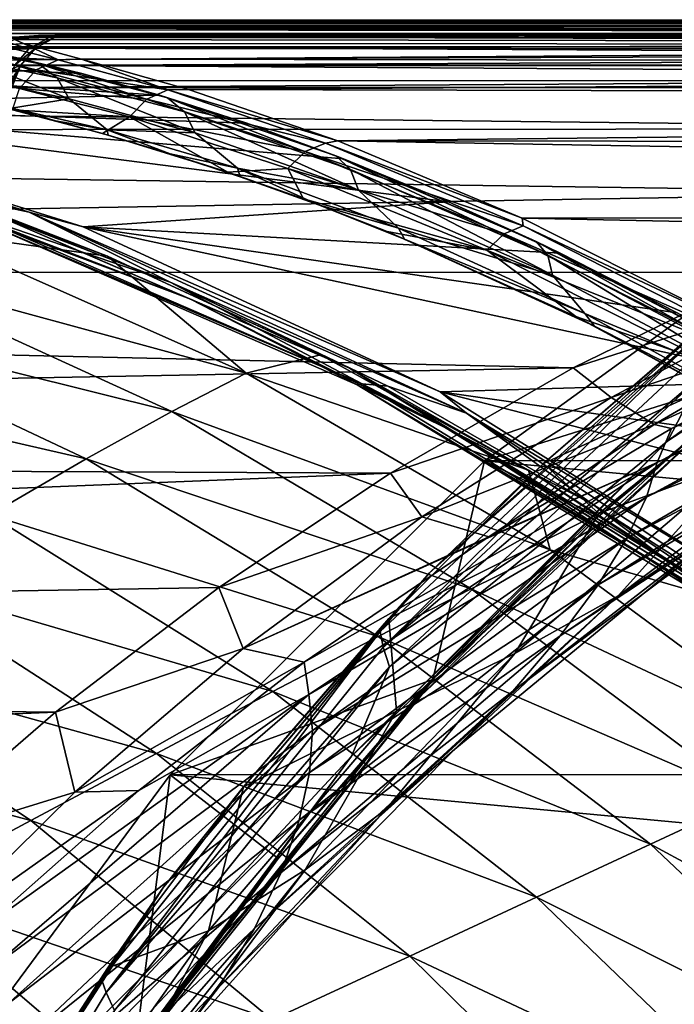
# Model space of a CAD drawing. Header units: metres. Extents: x -237 to 25, y -25 to 25.
# Tile 89 of 165: x -209.77 to -206.66, y 10.62 to 15.3. Entities that reach past the tile are written whole.
import ezdxf

# ---------------------------------------------------------------- set-up
doc = ezdxf.new("R2010")
doc.units = ezdxf.units.M
doc.layers.add('solid_10481232', color=7, linetype='CONTINUOUS')

msp = doc.modelspace()

# ---------------------------------------------------------------- linework, layer by layer
at = {"layer": 'solid_10481232'}
for points in [[(-199.937149, 15.284343, 176.957977), (-220.931854, 15.286654, 92.752838), (-222.121521, 15.256226, 93.0494)], [(-200.549805, 15.275976, 177.110687), (-199.937149, 15.284343, 176.957977), (-222.121521, 15.256226, 93.0494)], [(-201.144806, 15.253706, 177.259003), (-200.549805, 15.275976, 177.110687), (-222.121521, 15.256226, 93.0494)], [(-198.522598, 15.297325, 176.600662), (-219.493225, 15.299808, 92.39415), (-220.931854, 15.286654, 92.752838)], [(-198.522598, 15.297325, 176.600662), (-220.931854, 15.286654, 92.752838), (-199.937149, 15.284343, 176.957977)], [(-197.130478, 15.301713, 176.262634), (-218.130066, 15.304226, 92.054276), (-219.493225, 15.299808, 92.39415)], [(-198.314819, 15.298494, 176.549164), (-197.130478, 15.301713, 176.262634), (-219.493225, 15.299808, 92.39415)], [(-198.522598, 15.297325, 176.600662), (-198.314819, 15.298494, 176.549164), (-219.493225, 15.299808, 92.39415)], [(-195.930984, 15.299453, 175.97467), (-216.846191, 15.301118, 91.734169), (-218.130066, 15.304226, 92.054276)], [(-197.023254, 15.30173, 176.237946), (-195.930984, 15.299453, 175.97467), (-218.130066, 15.304226, 92.054276)], [(-197.130478, 15.301713, 176.262634), (-197.023254, 15.30173, 176.237946), (-218.130066, 15.304226, 92.054276)], [(-194.82785, 15.290779, 175.65506), (-215.632248, 15.2915, 91.431496), (-216.846191, 15.301118, 91.734169)], [(-195.743744, 15.298463, 175.925797), (-194.82785, 15.290779, 175.65506), (-216.846191, 15.301118, 91.734169)], [(-195.930984, 15.299453, 175.97467), (-195.743744, 15.298463, 175.925797), (-216.846191, 15.301118, 91.734169)], [(-193.906525, 15.282477, 175.394119), (-214.480591, 15.274851, 91.144356), (-215.632248, 15.2915, 91.431496)], [(-194.293274, 15.287073, 175.497589), (-193.906525, 15.282477, 175.394119), (-215.632248, 15.2915, 91.431496)], [(-194.82785, 15.290779, 175.65506), (-194.293274, 15.287073, 175.497589), (-215.632248, 15.2915, 91.431496)], [(-193.906525, 15.282477, 175.394119), (-193.219193, 15.262293, 175.287842), (-214.480591, 15.274851, 91.144356)], [(-210.104507, 15.264179, 107.567215), (-214.480591, 15.274851, 91.144356), (-193.219193, 15.262293, 175.287842)], [(-210.104507, 15.264179, 107.567215), (-193.219193, 15.262293, 175.287842), (-210.090286, 15.264183, 107.624908)], [(-193.116196, 15.237898, 175.261154), (-210.090286, 15.264183, 107.624908), (-193.219193, 15.262293, 175.287842)], [(-210.035553, 15.256379, 107.611259), (-210.090286, 15.264183, 107.624908), (-193.116196, 15.237898, 175.261154)], [(-201.144806, 15.253706, 177.259003), (-222.121521, 15.256226, 93.0494), (-223.259064, 15.170793, 93.332993)], [(-202.27771, 15.166152, 177.541428), (-201.144806, 15.253706, 177.259003), (-223.259064, 15.170793, 93.332993)], [(-209.110138, 14.945914, 100.140572), (-211.329834, 14.89899, 90.358795), (-213.382233, 15.215067, 90.870506)], [(-209.478851, 15.049055, 100.867416), (-209.110138, 14.945914, 100.140572), (-213.382233, 15.215067, 90.870506)], [(-209.794266, 15.124506, 101.634567), (-209.478851, 15.049055, 100.867416), (-213.382233, 15.215067, 90.870506)], [(-209.98381, 15.238318, 107.598358), (-210.035553, 15.256379, 107.611259), (-193.116196, 15.237898, 175.261154)], [(-209.98381, 15.238318, 107.598358), (-193.116196, 15.237898, 175.261154), (-193.02858, 15.177101, 175.238129)], [(-209.895996, 15.175747, 107.576462), (-209.98381, 15.238318, 107.598358), (-193.02858, 15.177101, 175.238129)], [(-209.877625, 15.211488, 105.826996), (-209.634796, 15.218972, 107.392487), (-209.685135, 15.229548, 106.582596)], [(-209.877625, 15.211488, 105.826996), (-209.685135, 15.229548, 106.582596), (-209.774872, 15.222602, 105.794342)], [(-209.877625, 15.211488, 105.826996), (-209.731262, 15.165841, 107.415901), (-209.634796, 15.218972, 107.392487)], [(-191.997757, 15.180218, 175.063339), (-209.798782, 15.210223, 105.001785), (-209.774872, 15.222602, 105.794342)], [(-191.997757, 15.180218, 175.063339), (-209.774872, 15.222602, 105.794342), (-209.685135, 15.229548, 106.582596)], [(-209.731262, 15.165841, 107.415901), (-209.699127, 15.169471, 107.527374), (-209.607254, 15.218987, 107.504471)], [(-209.634796, 15.218972, 107.392487), (-209.731262, 15.165841, 107.415901), (-209.607254, 15.218987, 107.504471)], [(-192.738083, 15.217108, 175.159302), (-209.607254, 15.218987, 107.504471), (-209.699127, 15.169471, 107.527374)], [(-192.831375, 15.166263, 175.183762), (-192.738083, 15.217108, 175.159302), (-209.699127, 15.169471, 107.527374)], [(-209.685135, 15.229548, 106.582596), (-209.502014, 15.232029, 107.478226), (-192.633163, 15.230122, 175.132156)], [(-209.685135, 15.229548, 106.582596), (-209.529434, 15.232013, 107.366928), (-209.502014, 15.232029, 107.478226)], [(-209.685135, 15.229548, 106.582596), (-209.634796, 15.218972, 107.392487), (-209.529434, 15.232013, 107.366928)], [(-191.997757, 15.180218, 175.063339), (-209.685135, 15.229548, 106.582596), (-192.633163, 15.230122, 175.132156)], [(-209.634796, 15.218972, 107.392487), (-209.607254, 15.218987, 107.504471), (-209.502014, 15.232029, 107.478226)], [(-209.529434, 15.232013, 107.366928), (-209.634796, 15.218972, 107.392487), (-209.502014, 15.232029, 107.478226)], [(-192.633163, 15.230122, 175.132156), (-209.502014, 15.232029, 107.478226), (-209.607254, 15.218987, 107.504471)], [(-192.738083, 15.217108, 175.159302), (-192.633163, 15.230122, 175.132156), (-209.607254, 15.218987, 107.504471)], [(-202.27771, 15.166152, 177.541428), (-223.259064, 15.170793, 93.332993), (-224.338654, 15.011948, 93.602158)], [(-203.315063, 15.015407, 177.800034), (-202.27771, 15.166152, 177.541428), (-224.338654, 15.011948, 93.602158)], [(-210.095016, 15.178411, 103.029312), (-209.686447, 15.095708, 101.586433), (-210.048843, 15.176435, 102.432945)], [(-209.596252, 15.028213, 101.624626), (-209.686447, 15.095708, 101.586433), (-210.095016, 15.178411, 103.029312)], [(-209.999695, 15.11076, 103.051277), (-209.596252, 15.028213, 101.624626), (-210.095016, 15.178411, 103.029312)], [(-209.686447, 15.095708, 101.586433), (-209.794266, 15.124506, 101.634567), (-210.048843, 15.176435, 102.432945)], [(-209.980652, 15.1576, 105.835526), (-209.731262, 15.165841, 107.415901), (-209.877625, 15.211488, 105.826996)], [(-209.980652, 15.1576, 105.835526), (-209.797409, 15.087754, 107.431976), (-209.731262, 15.165841, 107.415901)], [(-209.969162, 15.130211, 104.234772), (-209.865112, 15.182249, 104.242081), (-209.59198, 15.113592, 102.679199)], [(-209.895996, 15.175747, 107.576462), (-193.02858, 15.177101, 175.238129), (-192.967941, 15.088058, 175.221817)], [(-209.837311, 15.087862, 107.561829), (-209.895996, 15.175747, 107.576462), (-192.967941, 15.088058, 175.221817)], [(-209.865112, 15.182249, 104.242081), (-209.798782, 15.210223, 105.001785), (-209.756958, 15.190698, 104.214455)], [(-209.59198, 15.113592, 102.679199), (-209.865112, 15.182249, 104.242081), (-209.756958, 15.190698, 104.214455)], [(-191.997757, 15.180218, 175.063339), (-209.756958, 15.190698, 104.214455), (-209.798782, 15.210223, 105.001785)], [(-209.797409, 15.087754, 107.431976), (-209.769989, 15.087102, 107.545044), (-209.699127, 15.169471, 107.527374)], [(-209.731262, 15.165841, 107.415901), (-209.797409, 15.087754, 107.431976), (-209.699127, 15.169471, 107.527374)], [(-192.831375, 15.166263, 175.183762), (-209.699127, 15.169471, 107.527374), (-209.769989, 15.087102, 107.545044)], [(-192.900864, 15.084302, 175.202316), (-192.831375, 15.166263, 175.183762), (-209.769989, 15.087102, 107.545044)], [(-209.59198, 15.113592, 102.679199), (-209.756958, 15.190698, 104.214455), (-209.480545, 15.117143, 102.670746)], [(-191.997757, 15.180218, 175.063339), (-209.480545, 15.117143, 102.670746), (-209.756958, 15.190698, 104.214455)], [(-191.286148, 15.087332, 174.857132), (-209.480545, 15.117143, 102.670746), (-191.997757, 15.180218, 175.063339)], [(-209.695587, 15.065271, 102.656425), (-210.047333, 15.039482, 104.230804), (-209.969162, 15.130211, 104.234772)], [(-209.695587, 15.065271, 102.656425), (-209.969162, 15.130211, 104.234772), (-209.59198, 15.113592, 102.679199)], [(-209.686447, 15.095708, 101.586433), (-209.478851, 15.049055, 100.867416), (-209.794266, 15.124506, 101.634567)], [(-209.999695, 15.11076, 103.051277), (-209.937912, 15.010475, 103.067589), (-209.53891, 14.928159, 101.653595)], [(-209.999695, 15.11076, 103.051277), (-209.53891, 14.928159, 101.653595), (-209.596252, 15.028213, 101.624626)], [(-209.837311, 15.087862, 107.561829), (-192.967941, 15.088058, 175.221817), (-192.942093, 14.981731, 175.214325)], [(-209.812057, 14.982082, 107.555527), (-209.837311, 15.087862, 107.561829), (-192.942093, 14.981731, 175.214325)], [(-209.835571, 14.981095, 107.441284), (-209.821762, 14.981106, 107.497772), (-209.769989, 15.087102, 107.545044)], [(-209.805145, 15.07375, 107.433861), (-209.835571, 14.981095, 107.441284), (-209.769989, 15.087102, 107.545044)], [(-209.821762, 14.981106, 107.497772), (-209.812057, 14.982082, 107.555527), (-209.769989, 15.087102, 107.545044)], [(-192.900864, 15.084302, 175.202316), (-209.769989, 15.087102, 107.545044), (-209.812057, 14.982082, 107.555527)], [(-192.900864, 15.084302, 175.202316), (-209.812057, 14.982082, 107.555527), (-192.942093, 14.981731, 175.214325)], [(-209.797409, 15.087754, 107.431976), (-209.805145, 15.07375, 107.433861), (-209.769989, 15.087102, 107.545044)], [(-209.695587, 15.065271, 102.656425), (-209.59198, 15.113592, 102.679199), (-209.06929, 14.970961, 101.182869)], [(-209.686447, 15.095708, 101.586433), (-209.071716, 14.932473, 100.220734), (-209.478851, 15.049055, 100.867416)], [(-208.990051, 14.865451, 100.275375), (-209.071716, 14.932473, 100.220734), (-209.686447, 15.095708, 101.586433)], [(-209.596252, 15.028213, 101.624626), (-208.990051, 14.865451, 100.275375), (-209.686447, 15.095708, 101.586433)], [(-209.06929, 14.970961, 101.182869), (-209.59198, 15.113592, 102.679199), (-209.480545, 15.117143, 102.670746)], [(-209.06929, 14.970961, 101.182869), (-209.480545, 15.117143, 102.670746), (-208.971878, 14.97258, 101.223328)], [(-191.286148, 15.087332, 174.857132), (-208.971878, 14.97258, 101.223328), (-209.480545, 15.117143, 102.670746)], [(-190.463409, 14.926099, 174.586578), (-208.971878, 14.97258, 101.223328), (-191.286148, 15.087332, 174.857132)], [(-209.695587, 15.065271, 102.656425), (-209.775833, 14.977447, 102.642143), (-210.047333, 15.039482, 104.230804)], [(-209.170517, 14.927069, 101.145233), (-209.775833, 14.977447, 102.642143), (-209.695587, 15.065271, 102.656425)], [(-209.170517, 14.927069, 101.145233), (-209.695587, 15.065271, 102.656425), (-209.06929, 14.970961, 101.182869)], [(-209.596252, 15.028213, 101.624626), (-209.53891, 14.928159, 101.653595), (-208.940521, 14.766096, 100.31797)], [(-209.596252, 15.028213, 101.624626), (-208.940521, 14.766096, 100.31797), (-208.990051, 14.865451, 100.275375)], [(-209.071716, 14.932473, 100.220734), (-209.110138, 14.945914, 100.140572), (-209.478851, 15.049055, 100.867416)], [(-204.308777, 14.785581, 178.047775), (-224.338654, 15.011948, 93.602158), (-225.356583, 14.773128, 93.855972)], [(-204.308777, 14.785581, 178.047775), (-203.315063, 15.015407, 177.800034), (-224.338654, 15.011948, 93.602158)], [(-211.927658, 15.004287, 90.405067), (-209.728851, 14.388861, 89.856857), (-211.546204, 14.86998, 90.2183)], [(-211.329834, 14.89899, 90.358795), (-209.728851, 14.388861, 89.856857), (-211.927658, 15.004287, 90.405067)], [(-209.53891, 14.928159, 101.653595), (-209.937912, 15.010475, 103.067589), (-209.813324, 14.882886, 102.613213)], [(-209.110138, 14.945914, 100.140572), (-208.693863, 14.811824, 99.456078), (-211.329834, 14.89899, 90.358795)], [(-209.775833, 14.977447, 102.642143), (-209.252426, 14.842955, 101.1213), (-209.808395, 14.875751, 102.614822)], [(-209.170517, 14.927069, 101.145233), (-209.252426, 14.842955, 101.1213), (-209.775833, 14.977447, 102.642143)], [(-209.170517, 14.927069, 101.145233), (-209.06929, 14.970961, 101.182869), (-208.320038, 14.717803, 99.79847)], [(-208.271378, 14.657749, 98.969887), (-208.693863, 14.811824, 99.456078), (-209.110138, 14.945914, 100.140572)], [(-209.071716, 14.932473, 100.220734), (-208.271378, 14.657749, 98.969887), (-209.110138, 14.945914, 100.140572)], [(-208.201614, 14.591736, 99.040054), (-208.271378, 14.657749, 98.969887), (-209.071716, 14.932473, 100.220734)], [(-208.990051, 14.865451, 100.275375), (-208.201614, 14.591736, 99.040054), (-209.071716, 14.932473, 100.220734)], [(-209.06929, 14.970961, 101.182869), (-208.971878, 14.97258, 101.223328), (-208.261078, 14.727835, 99.901627)], [(-208.320038, 14.717803, 99.79847), (-209.06929, 14.970961, 101.182869), (-208.261078, 14.727835, 99.901627)], [(-190.463409, 14.926099, 174.586578), (-208.261078, 14.727835, 99.901627), (-208.971878, 14.97258, 101.223328)], [(-211.329834, 14.89899, 90.358795), (-209.471863, 14.318832, 89.895569), (-209.728851, 14.388861, 89.856857)], [(-207.735336, 14.438153, 98.218513), (-209.471863, 14.318832, 89.895569), (-211.329834, 14.89899, 90.358795)], [(-208.234253, 14.64354, 98.815048), (-207.735336, 14.438153, 98.218513), (-211.329834, 14.89899, 90.358795)], [(-208.693863, 14.811824, 99.456078), (-208.234253, 14.64354, 98.815048), (-211.329834, 14.89899, 90.358795)], [(-209.53891, 14.928159, 101.653595), (-209.813324, 14.882886, 102.613213), (-209.358826, 14.780581, 101.24511)], [(-208.940521, 14.766096, 100.31797), (-209.53891, 14.928159, 101.653595), (-209.358826, 14.780581, 101.24511)], [(-208.416641, 14.677665, 99.747002), (-209.252426, 14.842955, 101.1213), (-209.170517, 14.927069, 101.145233)], [(-208.416641, 14.677665, 99.747002), (-209.170517, 14.927069, 101.145233), (-208.320038, 14.717803, 99.79847)], [(-189.623108, 14.705845, 174.363525), (-208.261078, 14.727835, 99.901627), (-190.463409, 14.926099, 174.586578)], [(-209.728851, 14.388861, 89.856857), (-210.977661, 14.729093, 90.076309), (-211.546204, 14.86998, 90.2183)], [(-209.603867, 14.823211, 101.907753), (-209.358826, 14.780581, 101.24511), (-209.813324, 14.882886, 102.613213)], [(-209.603867, 14.823211, 101.907753), (-209.813324, 14.882886, 102.613213), (-209.808395, 14.875751, 102.614822)], [(-209.381378, 14.763123, 101.315964), (-209.603867, 14.823211, 101.907753), (-209.808395, 14.875751, 102.614822)], [(-209.252426, 14.842955, 101.1213), (-209.381378, 14.763123, 101.315964), (-209.808395, 14.875751, 102.614822)], [(-209.252426, 14.842955, 101.1213), (-208.784668, 14.578799, 100.094612), (-209.381378, 14.763123, 101.315964)], [(-209.252426, 14.842955, 101.1213), (-208.49913, 14.597168, 99.714279), (-208.784668, 14.578799, 100.094612)], [(-208.416641, 14.677665, 99.747002), (-208.49913, 14.597168, 99.714279), (-209.252426, 14.842955, 101.1213)], [(-208.990051, 14.865451, 100.275375), (-208.940521, 14.766096, 100.31797), (-208.163498, 14.493875, 99.095818)], [(-208.990051, 14.865451, 100.275375), (-208.163498, 14.493875, 99.095818), (-208.201614, 14.591736, 99.040054)], [(-209.35408, 14.754649, 101.232445), (-209.358826, 14.780581, 101.24511), (-209.603867, 14.823211, 101.907753)], [(-209.381378, 14.763123, 101.315964), (-209.35408, 14.754649, 101.232445), (-209.603867, 14.823211, 101.907753)], [(-208.271378, 14.657749, 98.969887), (-208.234253, 14.64354, 98.815048), (-208.693863, 14.811824, 99.456078)], [(-205.267349, 14.482231, 178.286758), (-225.356583, 14.773128, 93.855972), (-227.21167, 14.10327, 94.318512)], [(-205.267349, 14.482231, 178.286758), (-204.308777, 14.785581, 178.047775), (-225.356583, 14.773128, 93.855972)], [(-209.381378, 14.763123, 101.315964), (-208.784668, 14.578799, 100.094612), (-209.35408, 14.754649, 101.232445)], [(-208.940521, 14.766096, 100.31797), (-209.358826, 14.780581, 101.24511), (-208.737747, 14.597803, 99.998657)], [(-209.059265, 14.666903, 100.589317), (-208.737747, 14.597803, 99.998657), (-209.358826, 14.780581, 101.24511)], [(-209.059265, 14.666903, 100.589317), (-209.358826, 14.780581, 101.24511), (-209.35408, 14.754649, 101.232445)], [(-208.784668, 14.578799, 100.094612), (-209.059265, 14.666903, 100.589317), (-209.35408, 14.754649, 101.232445)], [(-208.163498, 14.493875, 99.095818), (-208.940521, 14.766096, 100.31797), (-208.737747, 14.597803, 99.998657)], [(-209.728851, 14.388861, 89.856857), (-210.167297, 14.482475, 89.873444), (-210.977661, 14.729093, 90.076309)], [(-208.416641, 14.677665, 99.747002), (-208.320038, 14.717803, 99.79847), (-207.379974, 14.324558, 98.568657)], [(-208.320038, 14.717803, 99.79847), (-208.261078, 14.727835, 99.901627), (-207.38446, 14.360498, 98.732857)], [(-207.379974, 14.324558, 98.568657), (-208.320038, 14.717803, 99.79847), (-207.38446, 14.360498, 98.732857)], [(-188.682648, 14.394694, 174.151016), (-207.38446, 14.360498, 98.732857), (-208.261078, 14.727835, 99.901627)], [(-188.682648, 14.394694, 174.151016), (-208.261078, 14.727835, 99.901627), (-189.623108, 14.705845, 174.363525)], [(-208.725159, 14.557663, 99.977036), (-208.737747, 14.597803, 99.998657), (-209.059265, 14.666903, 100.589317)], [(-208.784668, 14.578799, 100.094612), (-208.725159, 14.557663, 99.977036), (-209.059265, 14.666903, 100.589317)], [(-207.470062, 14.286679, 98.505104), (-208.49913, 14.597168, 99.714279), (-208.416641, 14.677665, 99.747002)], [(-207.470062, 14.286679, 98.505104), (-208.416641, 14.677665, 99.747002), (-207.379974, 14.324558, 98.568657)], [(-208.271378, 14.657749, 98.969887), (-207.318161, 14.249552, 97.868584), (-208.234253, 14.64354, 98.815048)], [(-207.26329, 14.185272, 97.952263), (-207.318161, 14.249552, 97.868584), (-208.271378, 14.657749, 98.969887)], [(-208.201614, 14.591736, 99.040054), (-207.26329, 14.185272, 97.952263), (-208.271378, 14.657749, 98.969887)], [(-207.318161, 14.249552, 97.868584), (-207.735336, 14.438153, 98.218513), (-208.234253, 14.64354, 98.815048)], [(-208.49913, 14.597168, 99.714279), (-208.425415, 14.451883, 99.517632), (-208.784668, 14.578799, 100.094612)], [(-208.784668, 14.578799, 100.094612), (-208.425415, 14.451883, 99.517632), (-208.725159, 14.557663, 99.977036)], [(-208.163498, 14.493875, 99.095818), (-208.737747, 14.597803, 99.998657), (-207.972946, 14.312829, 98.879524)], [(-208.353439, 14.423899, 99.395691), (-207.972946, 14.312829, 98.879524), (-208.737747, 14.597803, 99.998657)], [(-208.353439, 14.423899, 99.395691), (-208.737747, 14.597803, 99.998657), (-208.725159, 14.557663, 99.977036)], [(-208.425415, 14.451883, 99.517632), (-208.353439, 14.423899, 99.395691), (-208.725159, 14.557663, 99.977036)], [(-208.49913, 14.597168, 99.714279), (-207.552124, 14.209182, 98.464897), (-208.425415, 14.451883, 99.517632)], [(-207.470062, 14.286679, 98.505104), (-207.552124, 14.209182, 98.464897), (-208.49913, 14.597168, 99.714279)], [(-208.201614, 14.591736, 99.040054), (-208.163498, 14.493875, 99.095818), (-207.239822, 14.089979, 98.019409)], [(-208.201614, 14.591736, 99.040054), (-207.239822, 14.089979, 98.019409), (-207.26329, 14.185272, 97.952263)], [(-208.964752, 13.977663, 89.324036), (-210.442825, 14.544083, 89.695007), (-210.045303, 14.382637, 89.675339)], [(-210.094894, 14.465714, 89.505981), (-210.442825, 14.544083, 89.695007), (-208.964752, 13.977663, 89.324036)], [(-210.222656, 14.30009, 88.524834), (-210.363602, 14.556273, 89.467041), (-209.357132, 14.179756, 89.213112)], [(-210.094894, 14.465714, 89.505981), (-209.357132, 14.179756, 89.213112), (-210.363602, 14.556273, 89.467041)], [(-206.212463, 14.103, 178.522385), (-205.267349, 14.482231, 178.286758), (-227.21167, 14.10327, 94.318512)], [(-210.022736, 14.38603, 89.7603), (-210.167297, 14.482475, 89.873444), (-209.05838, 14.056713, 89.595146)], [(-209.728851, 14.388861, 89.856857), (-209.05838, 14.056713, 89.595146), (-210.167297, 14.482475, 89.873444)], [(-208.205276, 13.64742, 89.034866), (-209.357132, 14.179756, 89.213112), (-210.094894, 14.465714, 89.505981)], [(-208.205276, 13.64742, 89.034866), (-210.094894, 14.465714, 89.505981), (-208.964752, 13.977663, 89.324036)], [(-207.239822, 14.089979, 98.019409), (-208.163498, 14.493875, 99.095818), (-207.972946, 14.312829, 98.879524)], [(-206.692352, 13.301954, 199.038513), (-205.028717, 14.502078, 200.29213), (-206.530075, 13.615047, 199.160782)], [(-206.397934, 13.492458, 199.277145), (-205.028717, 14.502078, 200.29213), (-206.692352, 13.301954, 199.038513)], [(-207.735336, 14.438153, 98.218513), (-207.20433, 14.19431, 97.670204), (-209.471863, 14.318832, 89.895569)], [(-208.425415, 14.451883, 99.517632), (-208.027008, 14.297034, 98.964821), (-208.353439, 14.423899, 99.395691)], [(-207.552124, 14.209182, 98.464897), (-208.027008, 14.297034, 98.964821), (-208.425415, 14.451883, 99.517632)], [(-207.943939, 14.26167, 98.843521), (-207.972946, 14.312829, 98.879524), (-208.353439, 14.423899, 99.395691)], [(-208.027008, 14.297034, 98.964821), (-207.943939, 14.26167, 98.843521), (-208.353439, 14.423899, 99.395691)], [(-207.318161, 14.249552, 97.868584), (-207.20433, 14.19431, 97.670204), (-207.735336, 14.438153, 98.218513)], [(-208.145279, 13.572837, 89.289131), (-210.045303, 14.382637, 89.675339), (-210.022736, 14.38603, 89.7603)], [(-208.964752, 13.977663, 89.324036), (-210.045303, 14.382637, 89.675339), (-208.168823, 13.568604, 89.204468)], [(-208.145279, 13.572837, 89.289131), (-208.168823, 13.568604, 89.204468), (-210.045303, 14.382637, 89.675339)], [(-208.145279, 13.572837, 89.289131), (-210.022736, 14.38603, 89.7603), (-209.05838, 14.056713, 89.595146)], [(-209.728851, 14.388861, 89.856857), (-207.649033, 13.43304, 89.338326), (-209.05838, 14.056713, 89.595146)], [(-207.774124, 13.534501, 89.472298), (-207.649033, 13.43304, 89.338326), (-209.728851, 14.388861, 89.856857)], [(-209.471863, 14.318832, 89.895569), (-207.774124, 13.534501, 89.472298), (-209.728851, 14.388861, 89.856857)], [(-207.563873, 13.207611, 200.260056), (-205.910049, 14.404044, 201.506287), (-206.187943, 13.639276, 199.543793)], [(-207.563873, 13.207611, 200.260056), (-193.16597, 13.21148, 211.109665), (-205.910049, 14.404044, 201.506287)], [(-187.626938, 13.956915, 173.897034), (-207.38446, 14.360498, 98.732857), (-188.682648, 14.394694, 174.151016)], [(-207.470062, 14.286679, 98.505104), (-207.379974, 14.324558, 98.568657), (-206.298126, 13.772743, 97.527473)], [(-207.379974, 14.324558, 98.568657), (-207.38446, 14.360498, 98.732857), (-206.36705, 13.847188, 97.72374)], [(-187.626938, 13.956915, 173.897034), (-206.36705, 13.847188, 97.72374), (-207.38446, 14.360498, 98.732857)], [(-206.298126, 13.772743, 97.527473), (-207.379974, 14.324558, 98.568657), (-206.36705, 13.847188, 97.72374)], [(-210.551453, 14.127169, 87.638474), (-210.222656, 14.30009, 88.524834), (-208.697617, 13.624465, 88.125946)], [(-208.697617, 13.624465, 88.125946), (-210.222656, 14.30009, 88.524834), (-209.357132, 14.179756, 89.213112)], [(-206.069489, 13.586449, 96.723122), (-207.774124, 13.534501, 89.472298), (-209.471863, 14.318832, 89.895569)], [(-206.646851, 13.910824, 97.171295), (-206.069489, 13.586449, 96.723122), (-209.471863, 14.318832, 89.895569)], [(-207.20433, 14.19431, 97.670204), (-206.646851, 13.910824, 97.171295), (-209.471863, 14.318832, 89.895569)], [(-208.027008, 14.297034, 98.964821), (-207.128662, 13.893307, 97.952423), (-207.943939, 14.26167, 98.843521)], [(-207.552124, 14.209182, 98.464897), (-207.128662, 13.893307, 97.952423), (-208.027008, 14.297034, 98.964821)], [(-207.239822, 14.089979, 98.019409), (-207.972946, 14.312829, 98.879524), (-207.08699, 13.908003, 97.896049)], [(-207.943939, 14.26167, 98.843521), (-207.08699, 13.908003, 97.896049), (-207.972946, 14.312829, 98.879524)], [(-206.380798, 13.735353, 97.454292), (-207.552124, 14.209182, 98.464897), (-207.470062, 14.286679, 98.505104)], [(-206.380798, 13.735353, 97.454292), (-207.470062, 14.286679, 98.505104), (-206.298126, 13.772743, 97.527473)], [(-207.04039, 13.847998, 97.851501), (-207.08699, 13.908003, 97.896049), (-207.943939, 14.26167, 98.843521)], [(-207.128662, 13.893307, 97.952423), (-207.04039, 13.847998, 97.851501), (-207.943939, 14.26167, 98.843521)], [(-207.318161, 14.249552, 97.868584), (-206.255783, 13.695932, 96.942665), (-207.20433, 14.19431, 97.670204)], [(-206.217926, 13.634218, 97.037033), (-206.255783, 13.695932, 96.942665), (-207.318161, 14.249552, 97.868584)], [(-207.26329, 14.185272, 97.952263), (-206.217926, 13.634218, 97.037033), (-207.318161, 14.249552, 97.868584)], [(-207.552124, 14.209182, 98.464897), (-206.461945, 13.660094, 97.408363), (-207.128662, 13.893307, 97.952423)], [(-206.380798, 13.735353, 97.454292), (-206.461945, 13.660094, 97.408363), (-207.552124, 14.209182, 98.464897)], [(-207.26329, 14.185272, 97.952263), (-207.239822, 14.089979, 98.019409), (-206.211472, 13.542724, 97.112709)], [(-207.26329, 14.185272, 97.952263), (-206.211472, 13.542724, 97.112709), (-206.217926, 13.634218, 97.037033)], [(-206.255783, 13.695932, 96.942665), (-206.646851, 13.910824, 97.171295), (-207.20433, 14.19431, 97.670204)], [(-208.697617, 13.624465, 88.125946), (-209.357132, 14.179756, 89.213112), (-208.343262, 13.711796, 88.958138)], [(-208.205276, 13.64742, 89.034866), (-208.343262, 13.711796, 88.958138), (-209.357132, 14.179756, 89.213112)], [(-207.141342, 13.649682, 178.753952), (-227.21167, 14.10327, 94.318512), (-228.851166, 13.245223, 94.72731)], [(-207.141342, 13.649682, 178.753952), (-206.212463, 14.103, 178.522385), (-227.21167, 14.10327, 94.318512)], [(-210.925064, 13.907977, 86.777252), (-210.551453, 14.127169, 87.638474), (-209.050446, 13.441953, 87.230095)], [(-209.050446, 13.441953, 87.230095), (-210.551453, 14.127169, 87.638474), (-208.697617, 13.624465, 88.125946)], [(-206.211472, 13.542724, 97.112709), (-207.239822, 14.089979, 98.019409), (-207.08699, 13.908003, 97.896049)], [(-206.016464, 14.008302, 180.251205), (-206.212463, 14.103, 178.522385), (-207.141342, 13.649682, 178.753952)], [(-206.741821, 13.198594, 183.919052), (-204.977142, 14.098886, 184.101242), (-206.675125, 13.361141, 182.970413)], [(-205.102539, 13.950559, 185.157547), (-204.977142, 14.098886, 184.101242), (-206.741821, 13.198594, 183.919052)], [(-204.977142, 14.098886, 184.101242), (-205.789383, 13.818773, 183.04985), (-206.675125, 13.361141, 182.970413)], [(-208.145279, 13.572837, 89.289131), (-209.05838, 14.056713, 89.595146), (-208.022949, 13.56271, 89.335083)], [(-207.649033, 13.43304, 89.338326), (-208.022949, 13.56271, 89.335083), (-209.05838, 14.056713, 89.595146)], [(-206.96167, 13.508059, 180.616348), (-206.016464, 14.008302, 180.251205), (-207.141342, 13.649682, 178.753952)], [(-205.933426, 13.857685, 182.047058), (-206.016464, 14.008302, 180.251205), (-206.96167, 13.508059, 180.616348)], [(-207.719543, 13.350022, 89.011909), (-208.964752, 13.977663, 89.324036), (-208.168823, 13.568604, 89.204468)], [(-208.205276, 13.64742, 89.034866), (-208.964752, 13.977663, 89.324036), (-207.719543, 13.350022, 89.011909)], [(-206.793274, 13.033875, 184.972946), (-205.102539, 13.950559, 185.157547), (-206.741821, 13.198594, 183.919052)], [(-205.278854, 13.772483, 186.305344), (-205.102539, 13.950559, 185.157547), (-206.793274, 13.033875, 184.972946)], [(-211.339081, 13.647303, 85.952538), (-210.925064, 13.907977, 86.777252), (-209.458481, 13.215908, 86.363403)], [(-209.458481, 13.215908, 86.363403), (-210.925064, 13.907977, 86.777252), (-209.050446, 13.441953, 87.230095)], [(-207.825867, 12.674004, 197.969635), (-206.414978, 13.945132, 199.032791), (-207.282913, 13.193731, 198.284622)], [(-206.560043, 13.793847, 199.039246), (-206.414978, 13.945132, 199.032791), (-207.825867, 12.674004, 197.969635)], [(-206.414978, 13.945132, 199.032791), (-206.504196, 13.864519, 198.858841), (-207.282913, 13.193731, 198.284622)], [(-206.211472, 13.542724, 97.112709), (-207.08699, 13.908003, 97.896049), (-206.105179, 13.367993, 97.057327)], [(-207.04039, 13.847998, 97.851501), (-206.105179, 13.367993, 97.057327), (-207.08699, 13.908003, 97.896049)], [(-205.997543, 13.785213, 197.030396), (-207.282913, 13.193731, 198.284622), (-206.504196, 13.864519, 198.858841)], [(-207.128662, 13.893307, 97.952423), (-206.148895, 13.364581, 97.103104), (-207.04039, 13.847998, 97.851501)], [(-206.461945, 13.660094, 97.408363), (-206.148895, 13.364581, 97.103104), (-207.128662, 13.893307, 97.952423)], [(-205.933426, 13.857685, 182.047058), (-206.96167, 13.508059, 180.616348), (-206.757431, 13.379153, 182.481323)], [(-205.933426, 13.857685, 182.047058), (-206.757431, 13.379153, 182.481323), (-205.789383, 13.818773, 183.04985)], [(-206.082413, 13.323603, 97.039825), (-206.105179, 13.367993, 97.057327), (-207.04039, 13.847998, 97.851501)], [(-206.148895, 13.364581, 97.103104), (-206.082413, 13.323603, 97.039825), (-207.04039, 13.847998, 97.851501)], [(-206.757431, 13.379153, 182.481323), (-206.675125, 13.361141, 182.970413), (-205.789383, 13.818773, 183.04985)], [(-208.060532, 12.39574, 197.908585), (-206.560043, 13.793847, 199.039246), (-207.825867, 12.674004, 197.969635)], [(-208.045532, 12.321666, 197.995087), (-206.560043, 13.793847, 199.039246), (-208.060532, 12.39574, 197.908585)], [(-208.045532, 12.321666, 197.995087), (-206.554001, 13.711407, 199.119003), (-206.560043, 13.793847, 199.039246)], [(-205.997543, 13.785213, 197.030396), (-207.020157, 12.956705, 196.417328), (-207.282913, 13.193731, 198.284622)], [(-206.352615, 13.203751, 194.896591), (-207.020157, 12.956705, 196.417328), (-205.997543, 13.785213, 197.030396)], [(-206.886307, 12.839498, 186.112198), (-205.278854, 13.772483, 186.305344), (-206.793274, 13.033875, 184.972946)], [(-205.506332, 13.567723, 187.53125), (-205.278854, 13.772483, 186.305344), (-206.886307, 12.839498, 186.112198)], [(-208.697617, 13.624465, 88.125946), (-208.343262, 13.711796, 88.958138), (-207.354721, 13.163345, 88.710327)], [(-208.205276, 13.64742, 89.034866), (-207.354721, 13.163345, 88.710327), (-208.343262, 13.711796, 88.958138)], [(-206.530075, 13.615047, 199.160782), (-206.554001, 13.711407, 199.119003), (-208.045532, 12.321666, 197.995087)], [(-208.011353, 13.148052, 178.97084), (-207.141342, 13.649682, 178.753952), (-228.851166, 13.245223, 94.72731)], [(-209.916489, 12.950965, 85.539185), (-211.339081, 13.647303, 85.952538), (-209.458481, 13.215908, 86.363403)], [(-209.050446, 13.441953, 87.230095), (-208.697617, 13.624465, 88.125946), (-207.251526, 12.784239, 87.747032)], [(-207.251526, 12.784239, 87.747032), (-208.697617, 13.624465, 88.125946), (-207.354721, 13.163345, 88.710327)], [(-206.439545, 12.575431, 88.59465), (-207.354721, 13.163345, 88.710327), (-208.205276, 13.64742, 89.034866)], [(-208.205276, 13.64742, 89.034866), (-207.719543, 13.350022, 89.011909), (-206.580185, 12.639417, 88.726997)], [(-206.439545, 12.575431, 88.59465), (-208.205276, 13.64742, 89.034866), (-206.580185, 12.639417, 88.726997)], [(-206.96167, 13.508059, 180.616348), (-207.141342, 13.649682, 178.753952), (-208.011353, 13.148052, 178.97084)], [(-207.563873, 13.207611, 200.260056), (-206.187943, 13.639276, 199.543793), (-207.021454, 12.943211, 198.91571)], [(-206.404205, 13.461624, 199.318405), (-207.021454, 12.943211, 198.91571), (-206.187943, 13.639276, 199.543793)], [(-208.015045, 12.228166, 198.041809), (-206.530075, 13.615047, 199.160782), (-208.045532, 12.321666, 197.995087)], [(-206.692352, 13.301954, 199.038513), (-206.530075, 13.615047, 199.160782), (-208.015045, 12.228166, 198.041809)], [(-206.069489, 13.586449, 96.723122), (-205.462555, 13.208128, 96.315453), (-207.774124, 13.534501, 89.472298)], [(-206.391373, 12.505104, 88.850838), (-208.168823, 13.568604, 89.204468), (-208.145279, 13.572837, 89.289131)], [(-207.719543, 13.350022, 89.011909), (-208.168823, 13.568604, 89.204468), (-206.415558, 12.500838, 88.766357)], [(-206.391373, 12.505104, 88.850838), (-206.415558, 12.500838, 88.766357), (-208.168823, 13.568604, 89.204468)], [(-208.145279, 13.572837, 89.289131), (-208.022949, 13.56271, 89.335083), (-207.049652, 13.001985, 89.091843)], [(-206.391373, 12.505104, 88.850838), (-208.145279, 13.572837, 89.289131), (-207.049652, 13.001985, 89.091843)], [(-207.649033, 13.43304, 89.338326), (-207.049652, 13.001985, 89.091843), (-208.022949, 13.56271, 89.335083)], [(-207.774124, 13.534501, 89.472298), (-206.223572, 12.567375, 89.085732), (-207.649033, 13.43304, 89.338326)], [(-204.839279, 12.781069, 95.95575), (-206.223572, 12.567375, 89.085732), (-207.774124, 13.534501, 89.472298)], [(-205.462555, 13.208128, 96.315453), (-204.839279, 12.781069, 95.95575), (-207.774124, 13.534501, 89.472298)], [(-207.022644, 12.618438, 187.322556), (-205.506332, 13.567723, 187.53125), (-206.886307, 12.839498, 186.112198)], [(-205.784592, 13.340314, 188.822464), (-205.506332, 13.567723, 187.53125), (-207.022644, 12.618438, 187.322556)], [(-207.861298, 12.941121, 180.974945), (-206.96167, 13.508059, 180.616348), (-208.011353, 13.148052, 178.97084)], [(-207.862015, 12.120123, 198.173889), (-206.397934, 13.492458, 199.277145), (-206.692352, 13.301954, 199.038513)], [(-206.404205, 13.461624, 199.318405), (-206.397934, 13.492458, 199.277145), (-207.862015, 12.120123, 198.173889)], [(-206.757431, 13.379153, 182.481323), (-206.96167, 13.508059, 180.616348), (-207.861298, 12.941121, 180.974945)], [(-209.458481, 13.215908, 86.363403), (-209.050446, 13.441953, 87.230095), (-207.627609, 12.598001, 86.841873)], [(-207.627609, 12.598001, 86.841873), (-209.050446, 13.441953, 87.230095), (-207.251526, 12.784239, 87.747032)], [(-206.404205, 13.461624, 199.318405), (-207.862015, 12.120123, 198.173889), (-207.864944, 12.092422, 198.217667)], [(-206.404205, 13.461624, 199.318405), (-207.864944, 12.092422, 198.217667), (-207.021454, 12.943211, 198.91571)], [(-206.927383, 12.565316, 192.968597), (-205.754028, 13.450382, 193.401093), (-206.493179, 12.834473, 191.551514)], [(-206.352615, 13.203751, 194.896591), (-205.754028, 13.450382, 193.401093), (-206.927383, 12.565316, 192.968597)], [(-207.649033, 13.43304, 89.338326), (-205.733917, 12.163436, 88.86087), (-207.049652, 13.001985, 89.091843)], [(-206.223572, 12.567375, 89.085732), (-205.733917, 12.163436, 88.86087), (-207.649033, 13.43304, 89.338326)], [(-206.757431, 13.379153, 182.481323), (-207.861298, 12.941121, 180.974945), (-207.542389, 12.846514, 182.912216)], [(-206.580185, 12.639417, 88.726997), (-207.719543, 13.350022, 89.011909), (-206.415558, 12.500838, 88.766357)], [(-206.757431, 13.379153, 182.481323), (-207.542389, 12.846514, 182.912216), (-206.675125, 13.361141, 182.970413)], [(-206.741821, 13.198594, 183.919052), (-206.675125, 13.361141, 182.970413), (-207.542389, 12.846514, 182.912216)], [(-207.20343, 12.374744, 188.590408), (-205.784592, 13.340314, 188.822464), (-207.022644, 12.618438, 187.322556)], [(-206.11319, 13.094411, 190.16629), (-205.784592, 13.340314, 188.822464), (-207.20343, 12.374744, 188.590408)], [(-208.195557, 11.804064, 197.905792), (-206.692352, 13.301954, 199.038513), (-208.015045, 12.228166, 198.041809)], [(-207.862015, 12.120123, 198.173889), (-206.692352, 13.301954, 199.038513), (-208.195557, 11.804064, 197.905792)], [(-208.011353, 13.148052, 178.97084), (-228.851166, 13.245223, 94.72731), (-230.305405, 12.248045, 95.08992)], [(-209.916489, 12.950965, 85.539185), (-209.458481, 13.215908, 86.363403), (-208.069138, 12.371796, 85.969864)], [(-208.069138, 12.371796, 85.969864), (-209.458481, 13.215908, 86.363403), (-207.627609, 12.598001, 86.841873)], [(-209.058105, 11.714384, 199.134094), (-207.563873, 13.207611, 200.260056), (-207.808853, 12.167518, 198.322372)], [(-209.058105, 11.714384, 199.134094), (-191.671097, 11.718894, 212.236145), (-207.563873, 13.207611, 200.260056)], [(-207.563873, 13.207611, 200.260056), (-207.021454, 12.943211, 198.91571), (-207.808853, 12.167518, 198.322372)], [(-207.563873, 13.207611, 200.260056), (-191.671097, 11.718894, 212.236145), (-193.16597, 13.21148, 211.109665)], [(-207.419495, 12.29169, 194.408279), (-207.020157, 12.956705, 196.417328), (-206.352615, 13.203751, 194.896591)], [(-207.419495, 12.29169, 194.408279), (-206.352615, 13.203751, 194.896591), (-206.927383, 12.565316, 192.968597)], [(-206.741821, 13.198594, 183.919052), (-207.560852, 12.834782, 182.911224), (-208.421356, 12.249833, 182.8703)], [(-208.399414, 12.095645, 183.825409), (-206.741821, 13.198594, 183.919052), (-208.421356, 12.249833, 182.8703)], [(-206.793274, 13.033875, 184.972946), (-206.741821, 13.198594, 183.919052), (-208.399414, 12.095645, 183.825409)], [(-207.020157, 12.956705, 196.417328), (-208.019211, 12.457122, 197.741867), (-207.282913, 13.193731, 198.284622)], [(-207.825867, 12.674004, 197.969635), (-207.282913, 13.193731, 198.284622), (-208.019211, 12.457122, 197.741867)], [(-206.741821, 13.198594, 183.919052), (-207.542389, 12.846514, 182.912216), (-207.560852, 12.834782, 182.911224)], [(-207.251526, 12.784239, 87.747032), (-207.354721, 13.163345, 88.710327), (-206.406204, 12.540446, 88.473358)], [(-206.439545, 12.575431, 88.59465), (-206.406204, 12.540446, 88.473358), (-207.354721, 13.163345, 88.710327)], [(-208.827332, 12.604368, 179.174255), (-208.011353, 13.148052, 178.97084), (-230.305405, 12.248045, 95.08992)], [(-207.861298, 12.941121, 180.974945), (-208.011353, 13.148052, 178.97084), (-208.827332, 12.604368, 179.174255)], [(-207.429733, 12.1126, 189.902252), (-206.11319, 13.094411, 190.16629), (-207.20343, 12.374744, 188.590408)], [(-206.493179, 12.834473, 191.551514), (-206.11319, 13.094411, 190.16629), (-207.429733, 12.1126, 189.902252)], [(-208.382309, 11.925241, 184.876465), (-206.793274, 13.033875, 184.972946), (-208.399414, 12.095645, 183.825409)], [(-206.886307, 12.839498, 186.112198), (-206.793274, 13.033875, 184.972946), (-208.382309, 11.925241, 184.876465)], [(-206.391373, 12.505104, 88.850838), (-207.049652, 13.001985, 89.091843), (-206.155594, 12.397099, 88.868294)], [(-205.733917, 12.163436, 88.86087), (-206.155594, 12.397099, 88.868294), (-207.049652, 13.001985, 89.091843)], [(-210.419037, 12.651875, 84.770287), (-209.916489, 12.950965, 85.539185), (-208.570068, 12.109886, 85.146118)], [(-208.570068, 12.109886, 85.146118), (-209.916489, 12.950965, 85.539185), (-208.069138, 12.371796, 85.969864)], [(-208.71225, 12.314481, 181.325684), (-207.861298, 12.941121, 180.974945), (-208.827332, 12.604368, 179.174255)], [(-207.542389, 12.846514, 182.912216), (-207.861298, 12.941121, 180.974945), (-208.71225, 12.314481, 181.325684)], [(-207.020157, 12.956705, 196.417328), (-207.98288, 12.017225, 195.863022), (-208.019211, 12.457122, 197.741867)], [(-207.419495, 12.29169, 194.408279), (-207.98288, 12.017225, 195.863022), (-207.020157, 12.956705, 196.417328)], [(-207.864944, 12.092422, 198.217667), (-207.808853, 12.167518, 198.322372), (-207.021454, 12.943211, 198.91571)], [(-207.560852, 12.834782, 182.911224), (-207.542389, 12.846514, 182.912216), (-208.71225, 12.314481, 181.325684)], [(-208.421356, 12.249833, 182.8703), (-207.560852, 12.834782, 182.911224), (-208.71225, 12.314481, 181.325684)], [(-208.396271, 11.725416, 186.006195), (-206.886307, 12.839498, 186.112198), (-208.382309, 11.925241, 184.876465)], [(-207.022644, 12.618438, 187.322556), (-206.886307, 12.839498, 186.112198), (-208.396271, 11.725416, 186.006195)], [(-207.704224, 11.836524, 191.246094), (-206.493179, 12.834473, 191.551514), (-207.429733, 12.1126, 189.902252)], [(-206.927383, 12.565316, 192.968597), (-206.493179, 12.834473, 191.551514), (-207.704224, 11.836524, 191.246094)], [(-207.627609, 12.598001, 86.841873), (-207.251526, 12.784239, 87.747032), (-205.902695, 11.78925, 87.392776)], [(-205.902695, 11.78925, 87.392776), (-207.251526, 12.784239, 87.747032), (-206.406204, 12.540446, 88.473358)], [(-210.958038, 12.325122, 84.062645), (-210.419037, 12.651875, 84.770287), (-209.124176, 11.816656, 84.385231)], [(-209.124176, 11.816656, 84.385231), (-210.419037, 12.651875, 84.770287), (-208.570068, 12.109886, 85.146118)], [(-209.090057, 11.180328, 197.017029), (-207.825867, 12.674004, 197.969635), (-208.710724, 11.657531, 197.232254)], [(-208.060532, 12.39574, 197.908585), (-207.825867, 12.674004, 197.969635), (-209.090057, 11.180328, 197.017029)], [(-207.825867, 12.674004, 197.969635), (-208.019211, 12.457122, 197.741867), (-208.710724, 11.657531, 197.232254)], [(-209.604675, 12.012988, 179.368042), (-208.827332, 12.604368, 179.174255), (-230.305405, 12.248045, 95.08992)], [(-208.71225, 12.314481, 181.325684), (-208.827332, 12.604368, 179.174255), (-209.604675, 12.012988, 179.368042)], [(-208.444794, 11.499102, 187.199539), (-207.022644, 12.618438, 187.322556), (-208.396271, 11.725416, 186.006195)], [(-207.20343, 12.374744, 188.590408), (-207.022644, 12.618438, 187.322556), (-208.444794, 11.499102, 187.199539)], [(-208.069138, 12.371796, 85.969864), (-207.627609, 12.598001, 86.841873), (-206.300705, 11.605115, 86.478607)], [(-206.300705, 11.605115, 86.478607), (-207.627609, 12.598001, 86.841873), (-205.902695, 11.78925, 87.392776)], [(-208.031433, 11.551435, 192.611786), (-206.927383, 12.565316, 192.968597), (-207.704224, 11.836524, 191.246094)], [(-207.419495, 12.29169, 194.408279), (-206.927383, 12.565316, 192.968597), (-208.031433, 11.551435, 192.611786)], [(-207.98288, 12.017225, 195.863022), (-208.710724, 11.657531, 197.232254), (-208.019211, 12.457122, 197.741867)], [(-209.386032, 10.74344, 196.909775), (-208.060532, 12.39574, 197.908585), (-209.090057, 11.180328, 197.017029)], [(-209.363113, 10.679262, 197.002243), (-208.060532, 12.39574, 197.908585), (-209.386032, 10.74344, 196.909775)], [(-209.363113, 10.679262, 197.002243), (-208.045532, 12.321666, 197.995087), (-208.060532, 12.39574, 197.908585)], [(-208.570068, 12.109886, 85.146118), (-208.069138, 12.371796, 85.969864), (-206.774002, 11.385223, 85.60154)], [(-208.530777, 11.250404, 188.442062), (-207.20343, 12.374744, 188.590408), (-208.444794, 11.499102, 187.199539)], [(-207.429733, 12.1126, 189.902252), (-207.20343, 12.374744, 188.590408), (-208.530777, 11.250404, 188.442062)], [(-206.774002, 11.385223, 85.60154), (-208.069138, 12.371796, 85.969864), (-206.300705, 11.605115, 86.478607)], [(-211.523315, 11.97852, 83.416893), (-210.958038, 12.325122, 84.062645), (-209.721832, 11.498234, 83.694206)], [(-209.721832, 11.498234, 83.694206), (-210.958038, 12.325122, 84.062645), (-209.124176, 11.816656, 84.385231)], [(-209.511612, 11.63213, 181.667252), (-208.71225, 12.314481, 181.325684), (-209.604675, 12.012988, 179.368042)], [(-208.421356, 12.249833, 182.8703), (-208.71225, 12.314481, 181.325684), (-209.511612, 11.63213, 181.667252)], [(-208.015045, 12.228166, 198.041809), (-208.045532, 12.321666, 197.995087), (-209.363113, 10.679262, 197.002243)], [(-208.416794, 11.262179, 193.989426), (-207.98288, 12.017225, 195.863022), (-207.419495, 12.29169, 194.408279)], [(-208.416794, 11.262179, 193.989426), (-207.419495, 12.29169, 194.408279), (-208.031433, 11.551435, 192.611786)], [(-209.604675, 12.012988, 179.368042), (-230.305405, 12.248045, 95.08992), (-231.618256, 11.110173, 95.417282)], [(-209.207291, 11.640663, 182.849426), (-208.421356, 12.249833, 182.8703), (-209.511612, 11.63213, 181.667252)], [(-209.322784, 10.593693, 197.056396), (-208.015045, 12.228166, 198.041809), (-209.363113, 10.679262, 197.002243)], [(-208.195557, 11.804064, 197.905792), (-208.015045, 12.228166, 198.041809), (-209.322784, 10.593693, 197.056396)], [(-208.399414, 12.095645, 183.825409), (-208.421356, 12.249833, 182.8703), (-209.207291, 11.640663, 182.849426)], [(-209.058105, 11.714384, 199.134094), (-207.808853, 12.167518, 198.322372), (-208.545303, 11.316967, 197.767426)], [(-207.864944, 12.092422, 198.217667), (-208.545303, 11.316967, 197.767426), (-207.808853, 12.167518, 198.322372)], [(-208.399414, 12.095645, 183.825409), (-209.207291, 11.640663, 182.849426), (-209.949524, 10.986071, 182.844742)], [(-209.912659, 10.792662, 183.804886), (-208.399414, 12.095645, 183.825409), (-209.949524, 10.986071, 182.844742)], [(-208.382309, 11.925241, 184.876465), (-208.399414, 12.095645, 183.825409), (-209.912659, 10.792662, 183.804886)], [(-209.155228, 10.500859, 197.199417), (-207.862015, 12.120123, 198.173889), (-208.195557, 11.804064, 197.905792)], [(-207.864944, 12.092422, 198.217667), (-207.862015, 12.120123, 198.173889), (-209.155228, 10.500859, 197.199417)], [(-207.864944, 12.092422, 198.217667), (-209.155228, 10.500859, 197.199417), (-209.155212, 10.476857, 197.245407)], [(-207.864944, 12.092422, 198.217667), (-209.155212, 10.476857, 197.245407), (-208.545303, 11.316967, 197.767426)], [(-209.124176, 11.816656, 84.385231), (-208.570068, 12.109886, 85.146118), (-207.315857, 11.133309, 84.77829)], [(-208.65715, 10.983581, 189.719421), (-207.429733, 12.1126, 189.902252), (-208.530777, 11.250404, 188.442062)], [(-207.704224, 11.836524, 191.246094), (-207.429733, 12.1126, 189.902252), (-208.65715, 10.983581, 189.719421)], [(-207.315857, 11.133309, 84.77829), (-208.570068, 12.109886, 85.146118), (-206.774002, 11.385223, 85.60154)], [(-210.339844, 11.376556, 179.5513), (-209.604675, 12.012988, 179.368042), (-231.618256, 11.110173, 95.417282)], [(-209.511612, 11.63213, 181.667252), (-209.604675, 12.012988, 179.368042), (-210.339844, 11.376556, 179.5513)], [(-207.98288, 12.017225, 195.863022), (-208.875885, 10.972437, 195.370926), (-208.710724, 11.657531, 197.232254)], [(-208.416794, 11.262179, 193.989426), (-208.875885, 10.972437, 195.370926), (-207.98288, 12.017225, 195.863022)], [(-210.350784, 11.162089, 83.074173), (-211.523315, 11.97852, 83.416893), (-209.721832, 11.498234, 83.694206)], [(-209.833221, 10.625048, 184.853409), (-208.382309, 11.925241, 184.876465), (-209.912659, 10.792662, 183.804886)], [(-208.396271, 11.725416, 186.006195), (-208.382309, 11.925241, 184.876465), (-209.833221, 10.625048, 184.853409)], [(-209.721832, 11.498234, 83.694206), (-209.124176, 11.816656, 84.385231), (-207.919266, 10.85322, 84.025024)], [(-209.502716, 10.044332, 196.920807), (-208.195557, 11.804064, 197.905792), (-209.322784, 10.593693, 197.056396)], [(-209.155228, 10.500859, 197.199417), (-208.195557, 11.804064, 197.905792), (-209.502716, 10.044332, 196.920807)], [(-207.919266, 10.85322, 84.025024), (-209.124176, 11.816656, 84.385231), (-207.315857, 11.133309, 84.77829)], [(-208.82843, 10.703244, 191.018845), (-207.704224, 11.836524, 191.246094), (-208.65715, 10.983581, 189.719421)], [(-208.031433, 11.551435, 192.611786), (-207.704224, 11.836524, 191.246094), (-208.82843, 10.703244, 191.018845)], [(-210.357071, 9.959951, 198.155289), (-209.058105, 11.714384, 199.134094), (-209.226257, 10.396786, 197.254303)], [(-210.357071, 9.959951, 198.155289), (-190.371872, 9.965597, 213.21521), (-209.058105, 11.714384, 199.134094)], [(-209.774109, 10.429682, 185.973816), (-208.396271, 11.725416, 186.006195), (-209.833221, 10.625048, 184.853409)], [(-208.444794, 11.499102, 187.199539), (-208.396271, 11.725416, 186.006195), (-209.774109, 10.429682, 185.973816)], [(-209.058105, 11.714384, 199.134094), (-208.545303, 11.316967, 197.767426), (-209.226257, 10.396786, 197.254303)], [(-209.058105, 11.714384, 199.134094), (-190.371872, 9.965597, 213.21521), (-191.671097, 11.718894, 212.236145)], [(-208.875885, 10.972437, 195.370926), (-209.355209, 10.797537, 196.757416), (-208.710724, 11.657531, 197.232254)], [(-209.090057, 11.180328, 197.017029), (-208.710724, 11.657531, 197.232254), (-209.355209, 10.797537, 196.757416)], [(-210.256577, 10.896203, 181.998337), (-209.511612, 11.63213, 181.667252), (-210.339844, 11.376556, 179.5513)], [(-209.207291, 11.640663, 182.849426), (-209.511612, 11.63213, 181.667252), (-210.256577, 10.896203, 181.998337)], [(-209.949524, 10.986071, 182.844742), (-209.207291, 11.640663, 182.849426), (-210.256577, 10.896203, 181.998337)], [(-206.774002, 11.385223, 85.60154), (-206.300705, 11.605115, 86.478607), (-205.087357, 10.472956, 86.145096)], [(-209.051041, 10.414435, 192.329453), (-208.031433, 11.551435, 192.611786), (-208.82843, 10.703244, 191.018845)], [(-208.416794, 11.262179, 193.989426), (-208.031433, 11.551435, 192.611786), (-209.051041, 10.414435, 192.329453)], [(-210.350784, 11.162089, 83.074173), (-209.721832, 11.498234, 83.694206), (-208.57312, 10.550502, 83.34977)], [(-209.740631, 10.209295, 187.150162), (-208.444794, 11.499102, 187.199539), (-209.774109, 10.429682, 185.973816)], [(-208.530777, 11.250404, 188.442062), (-208.444794, 11.499102, 187.199539), (-209.740631, 10.209295, 187.150162)], [(-208.57312, 10.550502, 83.34977), (-209.721832, 11.498234, 83.694206), (-207.919266, 10.85322, 84.025024)], [(-207.315857, 11.133309, 84.77829), (-206.774002, 11.385223, 85.60154), (-205.589935, 10.265749, 85.263329)], [(-205.589935, 10.265749, 85.263329), (-206.774002, 11.385223, 85.60154), (-205.087357, 10.472956, 86.145096)], [(-209.155212, 10.476857, 197.245407), (-209.226257, 10.396786, 197.254303), (-208.545303, 11.316967, 197.767426)], [(-209.737656, 9.967835, 188.367157), (-208.530777, 11.250404, 188.442062), (-209.740631, 10.209295, 187.150162)], [(-208.65715, 10.983581, 189.719421), (-208.530777, 11.250404, 188.442062), (-209.737656, 9.967835, 188.367157)], [(-209.332336, 10.122122, 193.640594), (-208.875885, 10.972437, 195.370926), (-208.416794, 11.262179, 193.989426)], [(-209.332336, 10.122122, 193.640594), (-208.416794, 11.262179, 193.989426), (-209.051041, 10.414435, 192.329453)], [(-209.263229, 10.232007, 82.754295), (-210.998688, 10.815726, 82.526123), (-210.350784, 11.162089, 83.074173)], [(-209.263229, 10.232007, 82.754295), (-210.350784, 11.162089, 83.074173), (-208.57312, 10.550502, 83.34977)], [(-210.185349, 9.49046, 196.191696), (-209.090057, 11.180328, 197.017029), (-209.949051, 9.881722, 196.319977)], [(-209.386032, 10.74344, 196.909775), (-209.090057, 11.180328, 197.017029), (-210.185349, 9.49046, 196.191696)], [(-209.090057, 11.180328, 197.017029), (-209.355209, 10.797537, 196.757416), (-209.949051, 9.881722, 196.319977)], [(-207.919266, 10.85322, 84.025024), (-207.315857, 11.133309, 84.77829), (-206.169693, 10.030562, 84.44062)], [(-206.169693, 10.030562, 84.44062), (-207.315857, 11.133309, 84.77829), (-205.589935, 10.265749, 85.263329)], [(-208.875885, 10.972437, 195.370926), (-209.949051, 9.881722, 196.319977), (-209.355209, 10.797537, 196.757416)], [(-208.875885, 10.972437, 195.370926), (-209.689911, 9.830064, 194.943497), (-209.949051, 9.881722, 196.319977)], [(-209.770065, 9.709412, 189.609589), (-208.65715, 10.983581, 189.719421), (-209.737656, 9.967835, 188.367157)], [(-208.82843, 10.703244, 191.018845), (-208.65715, 10.983581, 189.719421), (-209.770065, 9.709412, 189.609589)], [(-209.332336, 10.122122, 193.640594), (-209.689911, 9.830064, 194.943497), (-208.875885, 10.972437, 195.370926)], [(-209.263229, 10.232007, 82.754295), (-209.975266, 9.904618, 82.240211), (-210.998688, 10.815726, 82.526123)], [(-208.57312, 10.550502, 83.34977), (-207.919266, 10.85322, 84.025024), (-206.818909, 9.770596, 83.694466)], [(-206.818909, 9.770596, 83.694466), (-207.919266, 10.85322, 84.025024), (-206.169693, 10.030562, 84.44062)], [(-210.509445, 8.871088, 196.063263), (-209.386032, 10.74344, 196.909775), (-210.185349, 9.49046, 196.191696)], [(-210.479813, 8.81811, 196.160782), (-209.386032, 10.74344, 196.909775), (-210.509445, 8.871088, 196.063263)], [(-210.479813, 8.81811, 196.160782), (-209.363113, 10.679262, 197.002243), (-209.386032, 10.74344, 196.909775)], [(-209.322784, 10.593693, 197.056396), (-209.363113, 10.679262, 197.002243), (-210.479813, 8.81811, 196.160782)], [(-209.84433, 9.438499, 190.863831), (-208.82843, 10.703244, 191.018845), (-209.770065, 9.709412, 189.609589)], [(-209.051041, 10.414435, 192.329453), (-208.82843, 10.703244, 191.018845), (-209.84433, 9.438499, 190.863831)], [(-209.774109, 10.429682, 185.973816), (-209.833221, 10.625048, 184.853409), (-211.111176, 9.143198, 184.886444)]]:
    msp.add_3dface(points, dxfattribs=at)

doc.saveas('drawing.dxf')
